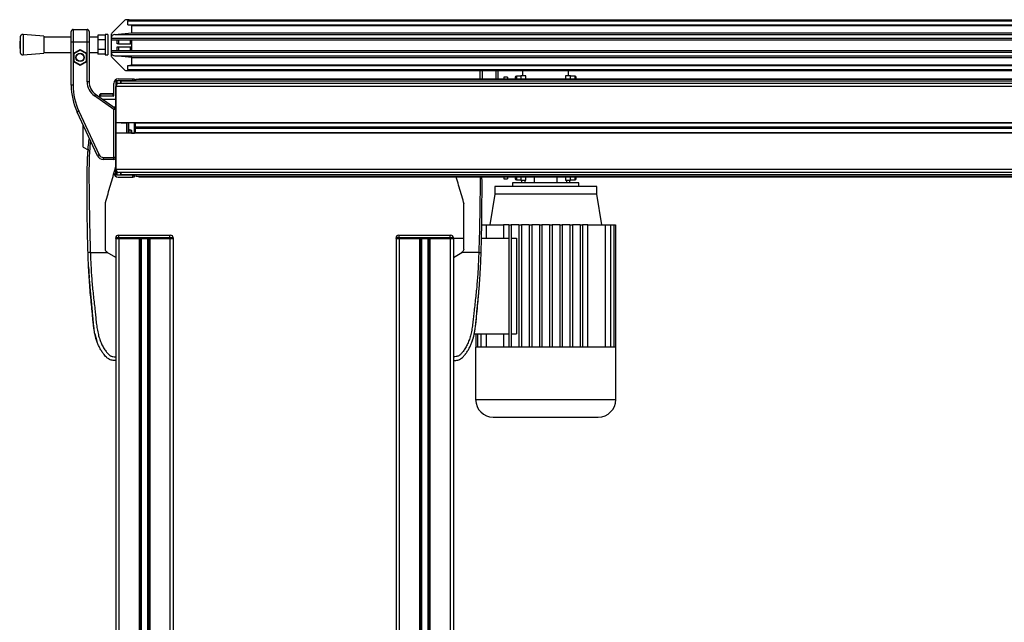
# Model space of a CAD drawing. Header units: millimetres. Extents: x 0 to 420, y 0 to 297.
# Tile 62 of 80: x 289 to 328, y 218 to 242. Entities that reach past the tile are written whole.
import ezdxf

# ---------------------------------------------------------------- set-up
doc = ezdxf.new("R2010")
doc.units = ezdxf.units.MM

msp = doc.modelspace()

# ---------------------------------------------------------------- linework, layer by layer
at = {"color": 7, "linetype": 'Continuous', "lineweight": 25}
for p, q in [((293.12601, 241.77365), (292.6053, 241.25294)), ((293.29066, 241.78829), (293.16137, 241.78829)), ((293.24066, 241.73829), (293.29066, 241.78829)), ((293.24066, 241.73829), (362.04066, 241.73829)), ((293.24066, 241.58829), (293.24066, 241.73829)), ((293.39066, 241.56279), (293.24066, 241.58829)), ((293.24066, 241.58829), (362.04066, 241.58829)), ((293.29066, 241.78829), (361.99066, 241.78829)), ((293.39066, 241.56279), (361.89066, 241.56279)), ((293.39066, 241.26828), (293.39066, 241.56279)), ((289.94426, 241.14308), (289.12507, 241.20558)), ((289.12507, 241.20558), (289.12507, 240.40558)), ((291.01566, 240.90558), (291.01566, 241.33058)), ((291.09066, 241.40558), (291.09066, 240.90558)), ((291.09066, 241.40558), (291.64066, 241.40558)), ((291.64066, 240.90558), (291.64066, 241.40558)), ((291.71566, 241.33058), (291.71566, 240.90558)), ((292.35514, 241.18086), (292.05514, 241.18086)), ((292.05514, 241.18086), (292.05514, 240.99322)), ((292.45514, 241.20558), (292.35514, 241.20558)), ((292.35514, 241.20558), (292.35514, 240.40558)), ((292.45514, 241.20558), (292.45514, 240.40558)), ((292.59066, 241.21758), (292.59066, 241.06084)), ((292.72758, 241.21027), (293.39066, 241.26828)), ((292.72758, 241.21027), (362.55373, 241.21027)), ((293.39066, 241.26828), (361.89066, 241.26828)), ((289.01775, 241.11348), (288.99426, 240.80558)), ((288.99426, 240.80558), (289.01775, 240.49768)), ((289.01775, 241.11348), (289.01775, 240.49768)), ((289.94426, 241.14308), (289.94426, 240.46808)), ((291.01566, 241.10558), (289.94426, 241.10558)), ((291.01566, 239.21877), (291.01566, 240.90558)), ((291.09066, 240.90558), (291.01566, 240.90558)), ((291.09066, 240.90558), (291.09066, 240.46435)), ((291.64066, 240.90558), (291.09066, 240.90558)), ((291.64066, 240.46435), (291.64066, 240.90558)), ((291.71566, 240.90558), (291.64066, 240.90558)), ((292.05514, 241.10558), (291.71566, 241.10558)), ((291.71566, 240.90558), (291.71566, 239.35314)), ((292.35514, 240.99322), (292.05514, 240.99322)), ((292.05514, 240.99322), (292.05514, 240.61794)), ((292.59066, 241.06084), (362.69066, 241.06084)), ((292.59066, 241.06084), (292.59066, 240.99329)), ((292.59066, 240.99329), (362.69066, 240.99329)), ((292.59066, 240.99329), (292.59066, 240.58329)), ((292.82066, 240.84329), (292.82066, 240.99329)), ((292.87066, 240.84329), (292.82066, 240.84329)), ((292.87066, 240.99329), (292.87066, 240.84329)), ((292.87066, 240.84329), (293.34066, 240.84329)), ((293.34066, 240.84329), (293.34066, 240.99329)), ((293.39066, 240.84329), (293.34066, 240.84329)), ((293.39066, 240.58329), (293.39066, 240.99329)), ((289.12507, 240.40558), (289.94426, 240.46808)), ((289.94426, 240.50558), (291.01566, 240.50558)), ((291.09066, 240.46435), (291.36566, 240.62312)), ((291.09066, 240.46435), (291.11566, 240.44992)), ((291.09066, 240.46435), (291.09066, 240.14681)), ((291.36566, 240.59426), (291.11566, 240.44992)), ((291.11566, 240.44992), (291.11566, 240.16124)), ((291.36566, 240.62312), (291.36566, 240.59426)), ((291.36566, 240.62312), (291.64066, 240.46435)), ((291.61566, 240.44992), (291.36566, 240.59426)), ((291.64066, 240.46435), (291.61566, 240.44992)), ((291.61566, 240.16124), (291.61566, 240.44992)), ((291.64066, 240.14681), (291.64066, 240.46435)), ((291.71566, 240.50558), (292.05514, 240.50558)), ((292.35514, 240.61794), (292.05514, 240.61794)), ((292.05514, 240.61794), (292.05514, 240.4303)), ((292.35514, 240.4303), (292.05514, 240.4303)), ((292.35514, 240.40558), (292.45514, 240.40558)), ((292.59066, 240.58329), (292.59066, 240.51574)), ((292.59066, 240.58329), (362.69066, 240.58329)), ((292.59066, 240.51574), (362.69066, 240.51574)), ((292.59066, 240.51574), (292.59066, 240.359)), ((292.82066, 240.58329), (292.82066, 240.71829)), ((292.82066, 240.71829), (292.87066, 240.71829)), ((292.87066, 240.71829), (293.34066, 240.71829)), ((292.87066, 240.71829), (292.87066, 240.58329)), ((293.34066, 240.71829), (293.39066, 240.71829)), ((293.34066, 240.58329), (293.34066, 240.71829)), ((291.11566, 240.16124), (291.09066, 240.14681)), ((291.36566, 239.98804), (291.09066, 240.14681)), ((291.09066, 240.14681), (291.09066, 239.21877)), ((291.11566, 240.16124), (291.36566, 240.01691)), ((291.36566, 240.01691), (291.61566, 240.16124)), ((291.64066, 240.14681), (291.36566, 239.98804)), ((291.36566, 240.01691), (291.36566, 239.98804)), ((291.61566, 240.16124), (291.64066, 240.14681)), ((291.64066, 239.35314), (291.64066, 240.14681)), ((292.6053, 240.32365), (293.12601, 239.80294)), ((292.72758, 240.36631), (362.55373, 240.36631)), ((293.39066, 240.3083), (292.72758, 240.36631)), ((293.24066, 239.98829), (293.39066, 240.01379)), ((293.39066, 240.3083), (361.89066, 240.3083)), ((293.39066, 240.01379), (293.39066, 240.3083)), ((293.39066, 240.01379), (361.89066, 240.01379)), ((293.16137, 239.78829), (293.29066, 239.78829)), ((293.24066, 239.98829), (362.04066, 239.98829)), ((293.24066, 239.83829), (293.24066, 239.98829)), ((293.29066, 239.78829), (293.24066, 239.83829)), ((293.24066, 239.83829), (362.04066, 239.83829)), ((293.29066, 239.78829), (361.99066, 239.78829)), ((307.06566, 239.47329), (307.06566, 239.78829)), ((307.14066, 239.78829), (307.14066, 239.47329)), ((307.69066, 239.47329), (307.69066, 239.78829)), ((307.76566, 239.78829), (307.76566, 239.47329)), ((308.7409, 239.58829), (308.7409, 239.78829)), ((310.5409, 239.58829), (310.5409, 239.78829)), ((291.71566, 239.35314), (291.64066, 239.35314)), ((292.69066, 238.81432), (292.69066, 239.28981)), ((293.44066, 239.39418), (292.76566, 239.38829)), ((292.76566, 239.38829), (292.76566, 239.16318)), ((292.80283, 239.38862), (292.80283, 239.25213)), ((292.86413, 239.46481), (293.44066, 239.46984)), ((362.39066, 239.28818), (292.89066, 239.28818)), ((292.96316, 239.38068), (292.96316, 239.28818)), ((292.96316, 239.28818), (292.96316, 239.38068)), ((362.31816, 239.38068), (292.96316, 239.38068)), ((293.44066, 239.46984), (293.49066, 239.47027)), ((293.44066, 239.39418), (293.44066, 239.46984)), ((293.49066, 239.39462), (293.44066, 239.39418)), ((293.49066, 239.47027), (293.49066, 239.39462)), ((293.49066, 239.39462), (293.49066, 239.38068)), ((293.54716, 239.38068), (293.54716, 239.44829)), ((293.54716, 239.44829), (361.73416, 239.44829)), ((293.67566, 239.44829), (293.67566, 239.47329)), ((293.67566, 239.47329), (361.60566, 239.47329)), ((308.1409, 239.53829), (307.9909, 239.53829)), ((307.9909, 239.53829), (307.9909, 239.47329)), ((308.1409, 239.53829), (308.1409, 239.47329)), ((308.6659, 239.57579), (308.4909, 239.57579)), ((308.4909, 239.57579), (308.4909, 239.47329)), ((308.8659, 239.58829), (308.6659, 239.58829)), ((308.6659, 239.58829), (308.6659, 239.47329)), ((308.8659, 239.47329), (308.8659, 239.58829)), ((310.6159, 239.58829), (310.4159, 239.58829)), ((310.4159, 239.58829), (310.4159, 239.47329)), ((310.6159, 239.47329), (310.6159, 239.58829)), ((310.7909, 239.57579), (310.6159, 239.57579)), ((310.7909, 239.47329), (310.7909, 239.57579)), ((291.09066, 239.21877), (291.01566, 239.21877)), ((291.97151, 238.86165), (291.92849, 238.80021)), ((291.97151, 238.86165), (292.73367, 238.32797)), ((292.14066, 238.84737), (292.14066, 238.84851)), ((292.14066, 238.75996), (292.14066, 238.84737)), ((292.16544, 238.87351), (292.66587, 238.87788)), ((292.66587, 238.87636), (292.16544, 238.87199)), ((292.16544, 238.87199), (292.16544, 238.78531)), ((292.66587, 238.78898), (292.66587, 238.87636)), ((292.76566, 239.21297), (292.776, 239.21297)), ((362.51566, 239.16318), (292.76566, 239.16318)), ((292.76566, 237.74568), (292.76566, 239.16318)), ((292.76566, 239.16318), (292.76566, 237.74568)), ((292.69066, 238.26654), (291.92849, 238.80021)), ((292.14066, 238.74321), (292.14066, 238.75996)), ((292.66587, 238.78898), (292.16544, 238.78531)), ((292.24066, 238.67329), (292.74087, 238.67766)), ((292.24066, 238.67319), (292.24066, 238.67329)), ((292.25479, 238.66329), (292.76566, 238.66329)), ((291.31786, 238.19393), (291.24989, 238.16223)), ((292.04835, 236.44993), (291.24989, 238.16223)), ((291.31786, 238.19393), (292.11632, 236.48162)), ((292.67121, 238.37172), (292.76566, 238.37985)), ((292.73367, 238.32797), (292.69066, 238.26654)), ((292.69066, 236.38058), (292.69066, 238.26654)), ((292.76566, 238.26654), (292.69066, 238.26654)), ((292.76566, 238.36448), (292.69118, 238.35773)), ((292.76566, 237.33068), (292.76566, 237.74568)), ((362.51566, 237.74568), (292.76566, 237.74568)), ((292.78066, 237.33068), (292.78066, 237.74568)), ((292.98066, 237.74568), (292.98066, 237.74068)), ((292.98066, 237.74068), (293.18066, 237.74068)), ((293.18066, 237.74068), (293.18066, 237.33068)), ((293.26566, 237.33068), (293.26566, 237.74568)), ((293.28066, 237.5021), (293.28066, 237.74568)), ((293.50316, 237.73829), (293.28066, 237.73829)), ((293.51566, 237.72579), (293.50316, 237.73829)), ((293.50316, 237.33829), (293.50316, 237.73829)), ((293.51566, 237.72579), (293.51566, 237.35079)), ((293.53066, 237.72318), (293.52907, 237.74568)), ((293.52907, 237.74568), (293.53066, 237.72318)), ((361.75066, 237.72318), (293.53066, 237.72318)), ((293.53066, 237.56535), (293.53066, 237.72318)), ((293.53066, 237.72318), (293.53066, 237.56535)), ((291.48066, 237.64441), (291.48066, 237.66734)), ((291.48066, 237.64441), (291.49066, 237.64425)), ((291.48066, 237.64318), (291.48066, 237.64441)), ((291.48066, 237.64318), (291.49066, 237.643)), ((291.48066, 237.61706), (291.49066, 237.61712)), ((291.48066, 237.59674), (291.49066, 237.59658)), ((291.48066, 237.56704), (291.49066, 237.56687)), ((291.48066, 237.51865), (291.48066, 237.53547)), ((291.48066, 237.51865), (291.49066, 237.51864)), ((291.48066, 237.50292), (291.48066, 237.51865)), ((291.48066, 237.50292), (291.49066, 237.50275)), ((291.48066, 237.42523), (291.48066, 237.50292)), ((291.48066, 237.42523), (291.49066, 237.42539)), ((291.48066, 237.40977), (291.48066, 237.42523)), ((291.48066, 237.40977), (291.49066, 237.40977)), ((291.48066, 237.34022), (291.48066, 237.40977)), ((291.48066, 237.32352), (291.48066, 237.34022)), ((291.48066, 237.34022), (291.49066, 237.34022)), ((291.48066, 237.32352), (291.49066, 237.32335)), ((291.48066, 237.32193), (291.48066, 237.32352)), ((291.48066, 237.32193), (291.49066, 237.32182)), ((291.48066, 237.31593), (291.48066, 237.32193)), ((291.48066, 237.31593), (291.49066, 237.31575)), ((291.49066, 236.78829), (291.49066, 237.643)), ((362.51566, 237.33068), (292.76566, 237.33068)), ((292.76566, 235.91318), (292.76566, 237.33068)), ((292.76566, 237.33068), (292.76566, 235.91318)), ((293.27908, 237.50465), (293.26566, 237.52376)), ((293.27908, 237.33068), (293.27908, 237.50465)), ((293.28363, 237.49028), (293.28363, 237.33068)), ((293.37613, 237.45568), (293.28363, 237.45568)), ((293.38863, 237.44318), (293.37613, 237.45568)), ((293.37613, 237.33068), (293.37613, 237.45568)), ((293.38863, 237.44318), (293.38863, 237.33068)), ((293.38863, 237.33829), (293.50316, 237.33829)), ((293.50316, 237.33829), (293.51566, 237.35079)), ((293.52907, 237.33068), (293.53066, 237.35318)), ((293.53066, 237.35318), (293.52907, 237.33068)), ((361.75066, 237.56535), (293.53066, 237.56535)), ((361.75066, 237.51123), (293.53066, 237.51123)), ((293.53066, 237.35318), (293.53066, 237.51123)), ((293.53066, 237.51123), (293.53066, 237.35318)), ((361.75066, 237.35318), (293.53066, 237.35318)), ((361.74919, 237.56182), (293.53212, 237.56182)), ((293.55211, 237.54183), (293.53212, 237.56182)), ((293.53212, 237.56182), (293.55211, 237.54183)), ((293.53212, 237.51477), (293.55211, 237.53476)), ((293.55211, 237.53476), (293.53212, 237.51477)), ((361.74919, 237.51477), (293.53212, 237.51477)), ((361.7292, 237.54183), (293.55211, 237.54183)), ((361.7292, 237.53476), (293.55211, 237.53476)), ((291.49066, 236.78829), (291.6791, 236.68257)), ((291.68055, 236.69982), (291.67102, 236.58964)), ((291.68812, 236.69995), (291.68047, 236.69982)), ((292.11632, 236.48162), (292.04835, 236.44993)), ((292.27492, 236.38058), (292.69066, 236.38058)), ((292.27492, 236.38058), (292.27492, 236.30558)), ((292.69066, 236.30558), (292.27492, 236.30558)), ((292.69066, 236.30558), (292.69066, 236.38058)), ((292.76566, 236.38058), (292.69066, 236.38058)), ((292.75576, 235.97157), (292.76566, 236.0412)), ((362.51566, 235.91318), (292.76566, 235.91318)), ((292.76566, 235.68829), (292.76566, 235.91318)), ((292.76566, 235.86362), (292.7759, 235.86362)), ((292.80283, 235.82424), (292.80283, 235.68797)), ((362.39066, 235.78818), (292.89066, 235.78818)), ((292.96316, 235.78818), (292.96316, 235.6959)), ((292.96316, 235.6959), (292.96316, 235.78818)), ((293.44109, 235.6824), (292.76566, 235.68829)), ((292.86413, 235.61178), (293.44109, 235.60674)), ((362.31816, 235.6959), (292.96316, 235.6959)), ((293.44109, 235.60674), (293.44109, 235.6824)), ((293.44109, 235.6824), (293.49066, 235.68197)), ((293.49066, 235.60631), (293.44109, 235.60674)), ((293.49066, 235.6959), (293.49066, 235.68197)), ((293.49066, 235.68197), (293.49066, 235.60631)), ((293.54716, 235.6959), (293.54716, 235.62829)), ((361.73416, 235.62829), (293.54716, 235.62829)), ((293.67566, 235.62829), (293.67566, 235.60329)), ((361.60566, 235.60329), (293.67566, 235.60329)), ((307.9909, 235.60329), (307.9909, 235.53829)), ((307.9909, 235.53829), (308.1409, 235.53829)), ((308.1409, 235.60329), (308.1409, 235.53829)), ((308.3409, 235.38829), (308.3409, 235.23829)), ((310.9409, 235.38829), (308.3409, 235.38829)), ((308.4909, 235.60329), (308.4909, 235.50079)), ((308.4909, 235.50079), (308.6659, 235.50079)), ((308.6659, 235.60329), (308.6659, 235.48829)), ((308.6659, 235.48829), (308.8659, 235.48829)), ((308.6909, 235.48829), (308.6909, 235.38829)), ((308.8285, 235.38829), (308.8285, 235.48829)), ((308.8659, 235.48829), (308.8659, 235.60329)), ((309.19369, 235.60329), (309.19369, 235.38829)), ((310.08811, 235.38829), (310.08811, 235.60329)), ((310.4159, 235.60329), (310.4159, 235.48829)), ((310.4159, 235.48829), (310.6159, 235.48829)), ((310.4533, 235.48829), (310.4533, 235.38829)), ((310.5909, 235.38829), (310.5909, 235.48829)), ((310.6159, 235.48829), (310.6159, 235.60329)), ((310.6159, 235.50079), (310.7909, 235.50079)), ((310.7909, 235.50079), (310.7909, 235.60329)), ((310.9409, 235.23829), (310.9409, 235.38829)), ((307.6409, 235.23829), (307.6409, 234.93829)), ((311.6409, 235.23829), (307.6409, 235.23829)), ((311.6409, 234.93829), (311.6409, 235.23829)), ((292.35641, 234.57316), (292.36235, 234.61494)), ((306.41897, 234.61494), (306.4249, 234.57316)), ((307.6409, 234.93829), (307.4409, 233.73829)), ((311.6409, 234.93829), (307.6409, 234.93829)), ((311.8409, 233.73829), (311.6409, 234.93829)), ((307.13045, 233.73829), (307.30424, 233.73829)), ((307.30424, 233.73829), (307.30424, 233.21329)), ((307.30424, 233.73829), (307.98636, 233.73829)), ((308.1909, 233.73829), (307.98636, 233.73829)), ((307.98636, 233.73829), (307.98636, 233.21329)), ((308.1909, 233.73829), (308.2909, 233.73829)), ((308.1909, 233.73829), (308.1909, 228.93829)), ((308.2909, 233.73829), (308.2909, 228.93829)), ((308.5909, 233.73829), (308.2909, 233.73829)), ((308.5909, 233.73829), (308.6909, 233.73829)), ((308.5909, 233.73829), (308.5909, 228.93829)), ((308.6909, 233.73829), (308.6909, 228.93829)), ((308.9909, 233.73829), (308.6909, 233.73829)), ((308.9909, 233.73829), (309.0909, 233.73829)), ((308.9909, 233.73829), (308.9909, 228.93829)), ((309.0909, 233.73829), (309.0909, 228.93829)), ((309.3909, 233.73829), (309.0909, 233.73829)), ((309.3909, 233.73829), (309.4909, 233.73829)), ((309.3909, 233.73829), (309.3909, 228.93829)), ((309.4909, 233.73829), (309.4909, 228.93829)), ((309.7909, 233.73829), (309.4909, 233.73829)), ((309.7909, 233.73829), (309.8909, 233.73829)), ((309.7909, 233.73829), (309.7909, 228.93829)), ((309.8909, 233.73829), (309.8909, 228.93829)), ((310.1909, 233.73829), (309.8909, 233.73829)), ((310.1909, 233.73829), (310.2909, 233.73829)), ((310.1909, 233.73829), (310.1909, 228.93829)), ((310.2909, 233.73829), (310.2909, 228.93829)), ((310.5909, 233.73829), (310.2909, 233.73829)), ((310.5909, 233.73829), (310.6909, 233.73829)), ((310.5909, 233.73829), (310.5909, 228.93829)), ((310.6909, 233.73829), (310.6909, 228.93829)), ((310.9909, 233.73829), (310.6909, 233.73829)), ((310.9909, 233.73829), (310.9909, 228.93829)), ((310.9909, 233.73829), (311.0909, 233.73829)), ((311.0909, 233.73829), (311.0909, 228.93829)), ((311.29544, 233.73829), (311.0909, 233.73829)), ((311.29544, 228.93829), (311.29544, 233.73829)), ((311.29544, 233.73829), (311.97756, 233.73829)), ((311.97756, 233.73829), (311.97756, 228.93829)), ((311.97756, 233.73829), (312.18255, 233.73829)), ((312.18255, 233.73829), (312.18255, 228.93829)), ((312.18255, 233.73829), (312.31298, 233.73829)), ((312.31298, 233.73829), (312.31298, 228.93829)), ((312.31298, 233.73829), (312.37951, 233.73829)), ((312.37951, 233.73829), (312.37951, 228.93829)), ((292.76566, 233.2057), (292.76566, 233.2307)), ((292.89066, 233.2307), (292.76566, 233.2307)), ((292.76566, 233.2057), (292.76566, 201.8307)), ((292.76566, 233.2057), (292.89066, 233.2057)), ((292.89066, 233.2057), (292.76566, 233.2057)), ((292.86566, 233.3307), (292.89066, 233.3307)), ((292.89066, 233.2307), (292.89066, 233.3307)), ((292.89066, 233.3307), (294.89066, 233.3307)), ((294.89066, 233.2307), (292.89066, 233.2307)), ((292.89066, 233.2307), (292.89066, 233.2057)), ((292.89066, 233.2057), (292.89066, 201.8307)), ((292.89066, 233.2057), (293.68316, 233.2057)), ((292.89066, 233.2057), (294.89066, 233.2057)), ((293.68316, 233.2057), (293.68316, 201.8307)), ((293.73736, 233.2057), (293.73736, 201.8307)), ((293.76606, 233.2057), (293.76606, 201.8307)), ((294.01525, 233.2057), (294.01525, 201.8307)), ((294.04396, 233.2057), (294.04396, 201.8307)), ((294.09816, 233.2057), (294.09816, 201.8307)), ((294.09816, 233.2057), (294.89066, 233.2057)), ((294.89066, 233.2307), (294.89066, 233.3307)), ((294.89066, 233.3307), (294.91566, 233.3307)), ((294.89066, 233.2057), (294.89066, 233.2307)), ((295.01566, 233.2307), (294.89066, 233.2307)), ((294.89066, 233.2057), (294.89066, 201.8307)), ((294.89066, 233.2057), (295.01566, 233.2057)), ((295.01566, 233.2057), (294.89066, 233.2057)), ((295.01566, 233.2307), (295.01566, 233.2057)), ((295.01566, 233.2057), (295.01566, 201.8307)), ((303.76566, 233.2057), (303.76566, 233.2307)), ((303.89066, 233.2307), (303.76566, 233.2307)), ((303.76566, 233.2057), (303.76566, 201.8307)), ((303.76566, 233.2057), (303.89066, 233.2057)), ((303.89066, 233.2057), (303.76566, 233.2057)), ((303.86566, 233.3307), (303.89066, 233.3307)), ((303.89066, 233.2307), (303.89066, 233.3307)), ((303.89066, 233.3307), (305.89066, 233.3307)), ((303.89066, 233.2307), (303.89066, 233.2057)), ((305.89066, 233.2307), (303.89066, 233.2307)), ((303.89066, 233.2057), (303.89066, 201.8307)), ((303.89066, 233.2057), (304.68316, 233.2057)), ((303.89066, 233.2057), (305.89066, 233.2057)), ((304.68316, 233.2057), (304.68316, 201.8307)), ((304.73736, 233.2057), (304.73736, 201.8307)), ((304.76606, 233.2057), (304.76606, 201.8307)), ((305.01525, 233.2057), (305.01525, 201.8307)), ((305.04396, 233.2057), (305.04396, 201.8307)), ((305.09816, 233.2057), (305.09816, 201.8307)), ((305.09816, 233.2057), (305.89066, 233.2057)), ((305.89066, 233.2307), (305.89066, 233.3307)), ((305.89066, 233.3307), (305.91566, 233.3307)), ((305.89066, 233.2057), (305.89066, 233.2307)), ((306.01566, 233.2307), (305.89066, 233.2307)), ((305.89066, 233.2057), (305.89066, 201.8307)), ((305.89066, 233.2057), (306.01566, 233.2057)), ((306.01566, 233.2057), (305.89066, 233.2057)), ((306.01566, 233.2307), (306.01566, 233.2057)), ((306.01566, 233.21329), (306.4249, 233.21329)), ((306.01566, 233.2057), (306.01566, 201.8307)), ((307.12085, 233.21329), (308.1909, 233.21329)), ((308.2909, 233.21329), (308.49009, 233.21329)), ((308.49009, 233.21329), (308.49009, 229.46329)), ((291.76679, 232.65568), (292.43312, 232.65568)), ((292.43312, 232.65568), (292.4291, 232.6581)), ((292.76566, 232.45568), (292.43312, 232.65568)), ((306.01566, 232.45568), (306.34819, 232.65568)), ((306.34819, 232.65568), (306.35221, 232.6581)), ((307.01453, 232.65568), (306.34819, 232.65568)), ((306.01566, 232.45568), (306.01566, 228.55568)), ((291.69875, 232.08385), (291.69876, 232.08385)), ((291.71749, 231.73421), (291.723, 231.65919)), ((307.06232, 231.71508), (307.06382, 231.73422)), ((291.94721, 229.45502), (292.02615, 229.16667)), ((306.75502, 229.16326), (306.81483, 229.36376)), ((306.83736, 229.46329), (308.1909, 229.46329)), ((306.90229, 229.46329), (306.90229, 228.93829)), ((306.96882, 229.46329), (306.96882, 228.93829)), ((307.09925, 229.46329), (307.09925, 228.93829)), ((307.30424, 229.46329), (307.30424, 228.93829)), ((307.98636, 229.46329), (307.98636, 228.93829)), ((308.2909, 229.46329), (308.49009, 229.46329)), ((306.8909, 228.93829), (306.8909, 226.87579)), ((306.90229, 228.93829), (306.8909, 228.93829)), ((306.96882, 228.93829), (306.90229, 228.93829)), ((307.09925, 228.93829), (306.96882, 228.93829)), ((307.30424, 228.93829), (307.09925, 228.93829)), ((308.1909, 228.93829), (307.30424, 228.93829)), ((308.5909, 228.93829), (308.1909, 228.93829)), ((308.9909, 228.93829), (308.5909, 228.93829)), ((309.3909, 228.93829), (308.9909, 228.93829)), ((309.8909, 228.93829), (309.3909, 228.93829)), ((310.2909, 228.93829), (309.8909, 228.93829)), ((310.6909, 228.93829), (310.2909, 228.93829)), ((311.0909, 228.93829), (310.6909, 228.93829)), ((311.97756, 228.93829), (311.0909, 228.93829)), ((312.18255, 228.93829), (311.97756, 228.93829)), ((312.31298, 228.93829), (312.18255, 228.93829)), ((312.37951, 228.93829), (312.31298, 228.93829)), ((312.3909, 228.93829), (312.37951, 228.93829)), ((312.3909, 226.87579), (312.3909, 228.93829)), ((306.8909, 226.87579), (309.6409, 226.87579)), ((309.6409, 226.87579), (312.3909, 226.87579))]:
    msp.add_line(p, q, dxfattribs=at)
at = {"color": 7, "linetype": 'Continuous', "lineweight": 25, "flags": 128}
for points in [[(291.70397, 231.97384), (291.70397, 231.97384), (291.70397, 231.97385)], [(307.07734, 231.97386), (307.07734, 231.97385), (307.07735, 231.97384)], [(307.07735, 231.97384), (307.07734, 231.97384), (307.07734, 231.97385)]]:
    msp.add_lwpolyline(points, dxfattribs=at)
at = {"color": 7, "linetype": 'Continuous', "lineweight": 25}
for radius in [0.1625, 0.15]:
    msp.add_circle((291.36566, 240.30558), radius, dxfattribs=at)
for centre, radius, start, end in [((293.16137, 241.73829), 0.05, 90, 135), ((289.11746, 241.10587), 0.1, 85.637086, 175.637086), ((291.09066, 241.33058), 0.075, 90, 180), ((291.64066, 241.33058), 0.075, 0, 90), ((292.64066, 241.21758), 0.05, 135, 180), ((292.74066, 241.06084), 0.15, 95, 180), ((289.11746, 240.50529), 0.1, 184.362914, 274.362914), ((292.74066, 240.51574), 0.15, 180, 265), ((292.64066, 240.359), 0.05, 180, 225), ((293.16137, 239.83829), 0.05, 225, 270), ((292.31566, 239.35314), 0.675, 180, 235), ((292.31566, 239.35314), 0.6, 180, 235), ((292.86566, 239.28981), 0.175, 90.5, 180), ((292.89066, 239.16318), 0.125, 90, 180), ((292.89066, 239.16318), 0.125, 90, 180), ((308.4909, 239.52579), 0.05, 90, 180), ((310.7909, 239.52579), 0.05, 0, 90), ((293.51566, 239.21877), 2.5, 180, 205), ((293.51566, 239.21877), 2.425, 180, 205), ((292.16566, 238.84851), 0.025, 90.5, 180), ((292.16546, 238.84718), 0.02481, 90.059677, 179.5632), ((292.66566, 238.90288), 0.025, 270.5, 0), ((292.66585, 238.90117), 0.02481, 270.059677, 359.5632), ((292.74066, 238.70266), 0.025, 270.5, 0), ((292.69066, 238.26654), 0.075, 0, 55), ((293.25863, 237.49028), 0.025, 0, 35.095817), ((293.53565, 237.56535), 0.005, 180, 225), ((293.53565, 237.56535), 0.005, 180, 225), ((293.53565, 237.51123), 0.005, 135, 180), ((293.53565, 237.51123), 0.005, 135, 180), ((293.54858, 237.53829), 0.005, 315, 45), ((293.54858, 237.53829), 0.005, 315, 45), ((292.27492, 236.55558), 0.25, 205, 270), ((292.27492, 236.55558), 0.175, 205, 270), ((292.69066, 236.38058), 0.075, 270, 0), ((292.86566, 235.78677), 0.175, 180, 269.5), ((292.89066, 235.91318), 0.125, 180, 270), ((292.89066, 235.91318), 0.125, 180, 270), ((308.4909, 235.55079), 0.05, 180, 270), ((310.7909, 235.55079), 0.05, 270, 0), ((292.86566, 233.2307), 0.1, 90, 180), ((294.91566, 233.2307), 0.1, 360, 90), ((303.86566, 233.2307), 0.1, 90, 180), ((305.91566, 233.2307), 0.1, 0, 90), ((307.5784, 226.87579), 0.6875, 180, 270), ((311.7034, 226.87579), 0.6875, 270, 0)]:
    msp.add_arc(centre, radius, start, end, dxfattribs=at)
for centre, major_axis, ratio, start_param, end_param in [((292.16566, 238.77351), (-0.00022, 0.1), 0.00019086, 0.00000125, 0.17452751), ((292.66566, 238.77787), (0.00022, 0.10001), 0.00019085, 6.10866113, 6.28318739), ((292.16566, 238.75993), (-0.00125, 0.02536), 0.98473294, 6.24182036, 7.80389004), ((292.66566, 238.81436), (-0.00125, 0.02536), 0.98473294, 3.1002277, 4.66229738)]:
    msp.add_ellipse(centre, major_axis=major_axis, ratio=ratio, start_param=start_param, end_param=end_param, dxfattribs=at)
for points, knots in [([(308.4409, 239.52579), (308.4409, 239.52344), (308.4409, 239.51944), (308.4409, 239.48676), (308.4409, 239.47329)], [0, 0, 0, 0, 0.58801917, 1, 1, 1, 1]), ([(310.8409, 239.47329), (310.8409, 239.47683), (310.8409, 239.49817), (310.8409, 239.51867), (310.8409, 239.52342), (310.8409, 239.52579)], [0, 0, 0, 0, 0.09007591, 0.54382478, 1, 1, 1, 1]), ([(291.48066, 237.51865), (291.48066, 237.52666), (291.48066, 237.5655), (291.48066, 237.60374), (291.48066, 237.6341)], [0, 0, 0, 0, 0.20628339, 1, 1, 1, 1]), ([(291.67556, 232.65237), (291.66961, 232.85573), (291.6577, 233.26238), (291.64807, 233.86948), (291.64301, 234.40337), (291.64095, 234.86584), (291.64058, 235.15747), (291.64071, 235.34824), (291.64089, 235.43576), (291.64121, 235.52013), (291.64169, 235.60267), (291.6424, 235.68815), (291.64344, 235.78006), (291.64509, 235.89057), (291.64748, 236.00786), (291.65079, 236.13029), (291.65481, 236.24876), (291.66034, 236.37965), (291.66764, 236.51781), (291.68003, 236.70266), (291.69696, 236.90732), (291.71881, 237.06746), (291.72823, 237.13643)], [0, 0, 0, 0, 0.13344934, 0.26685756, 0.40004378, 0.48819104, 0.57694932, 0.59693352, 0.61753009, 0.63636921, 0.65429898, 0.67371136, 0.69460408, 0.71696574, 0.74912934, 0.7746675, 0.80048997, 0.8299676, 0.86355918, 0.89390725, 0.95431032, 1, 1, 1, 1]), ([(291.77308, 237.04024), (291.76789, 236.99752), (291.75178, 236.86506), (291.7334, 236.60012), (291.71779, 236.24862), (291.71128, 235.77924), (291.71533, 235.2291), (291.72316, 234.59368), (291.73356, 233.95188), (291.74686, 233.30498), (291.76015, 232.87207), (291.76679, 232.65568)], [0, 0, 0, 0, 0.02893653, 0.08971809, 0.18058129, 0.27159383, 0.41740833, 0.56326835, 0.70899462, 0.85454145, 1, 1, 1, 1]), ([(291.68066, 236.69977), (291.67947, 236.68674), (291.67613, 236.65005), (291.67299, 236.61333), (291.67096, 236.58965)], [0, 0, 0, 0, 0.35496361, 1, 1, 1, 1]), ([(292.36235, 234.61494), (292.42834, 234.84252), (292.56044, 235.29805), (292.69062, 235.74694), (292.75576, 235.97157)], [0, 0, 0, 0, 0.49959655, 1, 1, 1, 1]), ([(306.41897, 234.61494), (306.35291, 234.84273), (306.25676, 235.17429), (306.162, 235.50103), (306.13235, 235.60329)], [0, 0, 0, 0, 0.687011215, 1, 1, 1, 1]), ([(307.0669, 235.60329), (307.0666, 235.4784), (307.06582, 235.14392), (307.05786, 234.59355), (307.04783, 233.95191), (307.03444, 233.30497), (307.02116, 232.87207), (307.01453, 232.65568)], [0, 0, 0, 0, 0.1298227, 0.34768383, 0.56534518, 0.78273852, 1, 1, 1, 1]), ([(307.10576, 232.65237), (307.11021, 232.79906), (307.1193, 233.09887), (307.12833, 233.55458), (307.13477, 234.01439), (307.13818, 234.41378), (307.13989, 234.75387), (307.14064, 235.02537), (307.1406, 235.29504), (307.14078, 235.48273), (307.13955, 235.58865), (307.13938, 235.60329)], [0, 0, 0, 0, 0.146990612, 0.300415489, 0.457644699, 0.610795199, 0.706125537, 0.805459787, 0.889776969, 0.984759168, 1, 1, 1, 1]), ([(308.4409, 235.60329), (308.4409, 235.58983), (308.4409, 235.55715), (308.4409, 235.55315), (308.4409, 235.55079)], [0, 0, 0, 0, 0.41204267, 1, 1, 1, 1]), ([(310.8409, 235.55079), (310.8409, 235.55317), (310.8409, 235.55791), (310.8409, 235.57841), (310.8409, 235.59976), (310.8409, 235.60329)], [0, 0, 0, 0, 0.45617522, 0.90992409, 1, 1, 1, 1]), ([(292.35641, 232.78664), (292.35641, 232.93591), (292.35641, 233.23446), (292.35641, 233.68208), (292.35641, 234.12891), (292.35641, 234.42508), (292.35641, 234.57316)], [0, 0, 0, 0, 0.248938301, 0.497879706, 0.74893157, 1, 1, 1, 1]), ([(306.4249, 232.78664), (306.4249, 232.93591), (306.4249, 233.23446), (306.4249, 233.68208), (306.4249, 234.12891), (306.4249, 234.42508), (306.4249, 234.57316)], [0, 0, 0, 0, 0.2489383, 0.49787971, 0.74893157, 1, 1, 1, 1]), ([(291.76679, 232.65568), (291.75501, 232.65528), (291.73061, 232.65446), (291.70016, 232.65338), (291.67939, 232.6526), (291.6768, 232.65244), (291.67556, 232.65237)], [0, 0, 0, 0, 0.2412013, 0.5, 0.7587987, 1, 1, 1, 1]), ([(292.76566, 228.40568), (292.71762, 228.40772), (292.64456, 228.41083), (292.54997, 228.43853), (292.47298, 228.47598), (292.40021, 228.53554), (292.33401, 228.61037), (292.26377, 228.69761), (292.192, 228.80254), (292.12122, 228.92829), (292.0601, 229.06265), (291.99176, 229.25157), (291.95205, 229.41342), (291.92799, 229.54153), (291.9204, 229.58502), (291.91321, 229.62943), (291.9064, 229.67476), (291.89995, 229.721), (291.89278, 229.77643), (291.88333, 229.85648), (291.87496, 229.93778), (291.86782, 230.01343), (291.86278, 230.0694), (291.85744, 230.13068), (291.85177, 230.19723), (291.84563, 230.26903), (291.83122, 230.43355), (291.80309, 230.70507), (291.76536, 231.08053), (291.73354, 231.4742), (291.70922, 231.86164), (291.68977, 232.25532), (291.68043, 232.51636), (291.67556, 232.65237)], [0, 0, 0, 0, 0.03096006, 0.04709354, 0.06332994, 0.08597926, 0.10726534, 0.12783892, 0.15830543, 0.18925247, 0.22090934, 0.25349607, 0.31882561, 0.32814182, 0.33763883, 0.34731782, 0.35717968, 0.36722499, 0.37745397, 0.3932487, 0.41925357, 0.43020306, 0.44229541, 0.45552982, 0.46990329, 0.48541007, 0.50204113, 0.57649945, 0.66160129, 0.74559685, 0.83140418, 0.9121632, 1, 1, 1, 1]), ([(291.76679, 232.65568), (291.77458, 232.45673), (291.78968, 232.07135), (291.82929, 231.49444), (291.88506, 230.92424), (291.94226, 230.46403), (291.97667, 230.11782), (292.00041, 229.88575), (292.03275, 229.65643), (292.07639, 229.43894), (292.1321, 229.24207), (292.20149, 229.06694), (292.2848, 228.90815), (292.37683, 228.77471), (292.45508, 228.68073), (292.51314, 228.62512), (292.55525, 228.59506), (292.60058, 228.57554), (292.67049, 228.55756), (292.72673, 228.55645), (292.76566, 228.55568)], [0, 0, 0, 0, 0.1345803, 0.26068914, 0.39082578, 0.52181644, 0.5741497, 0.62601194, 0.67949707, 0.73064361, 0.77586761, 0.81764306, 0.85781887, 0.89689395, 0.92715545, 0.94043218, 0.95125664, 0.96201285, 0.97370949, 1, 1, 1, 1]), ([(292.4291, 232.6581), (292.41559, 232.6682), (292.38856, 232.68839), (292.36193, 232.73442), (292.35828, 232.76895), (292.35641, 232.78664)], [0, 0, 0, 0, 0.32777673, 0.65559959, 1, 1, 1, 1]), ([(307.01453, 232.65568), (307.00673, 232.45673), (306.99163, 232.07135), (306.95203, 231.49444), (306.89625, 230.92424), (306.83906, 230.46403), (306.80464, 230.11782), (306.7809, 229.88575), (306.74856, 229.65643), (306.70492, 229.43894), (306.64922, 229.24207), (306.57983, 229.06694), (306.49652, 228.90815), (306.40448, 228.77471), (306.32623, 228.68073), (306.26817, 228.62512), (306.22606, 228.59506), (306.18073, 228.57554), (306.11082, 228.55756), (306.05458, 228.55645), (306.01566, 228.55568)], [0, 0, 0, 0, 0.1345803, 0.26068914, 0.39082578, 0.52181644, 0.5741497, 0.62601194, 0.67949707, 0.73064361, 0.77586761, 0.81764306, 0.85781887, 0.89689395, 0.92715545, 0.94043218, 0.95125664, 0.96201285, 0.97370949, 1, 1, 1, 1]), ([(306.01566, 228.40568), (306.0619, 228.40759), (306.15894, 228.41161), (306.28177, 228.45689), (306.37604, 228.53017), (306.43678, 228.59824), (306.48052, 228.65148), (306.50054, 228.67754), (306.52058, 228.7041), (306.54883, 228.74342), (306.58771, 228.8029), (306.62422, 228.86453), (306.65834, 228.92829), (306.69007, 228.9942), (306.71943, 229.06223), (306.74644, 229.13239), (306.77387, 229.2126), (306.80244, 229.30919), (306.83179, 229.42881), (306.85939, 229.56992), (306.88393, 229.73286), (306.90498, 229.91767), (306.92354, 230.12396), (306.94241, 230.35245), (306.96645, 230.59353), (306.9922, 230.84173), (307.01612, 231.0911), (307.03739, 231.34428), (307.05561, 231.59814), (307.0707, 231.8456), (307.08276, 232.07732), (307.09177, 232.27736), (307.09823, 232.43923), (307.10258, 232.55829), (307.10485, 232.62545), (307.10576, 232.65237)], [0, 0, 0, 0, 0.02986047, 0.06266095, 0.08242073, 0.10650547, 0.12143626, 0.12695657, 0.12773589, 0.14293112, 0.15821723, 0.17362228, 0.18917505, 0.20490438, 0.2208385, 0.23700443, 0.25342734, 0.27554603, 0.30200675, 0.3328988, 0.36832022, 0.40833927, 0.45294647, 0.50201235, 0.55632687, 0.60932845, 0.66308947, 0.71802302, 0.77332566, 0.82736973, 0.87805173, 0.92309599, 0.95662599, 0.98261795, 1, 1, 1, 1]), ([(306.4249, 232.78664), (306.42322, 232.76991), (306.41986, 232.73644), (306.39422, 232.68987), (306.36652, 232.66892), (306.35221, 232.6581)], [0, 0, 0, 0, 0.32600015, 0.65198214, 1, 1, 1, 1]), ([(307.01453, 232.65568), (307.0263, 232.65528), (307.0507, 232.65446), (307.08115, 232.65338), (307.10193, 232.6526), (307.10451, 232.65244), (307.10576, 232.65237)], [0, 0, 0, 0, 0.2412013, 0.5, 0.7587987, 1, 1, 1, 1]), ([(291.69876, 232.08385), (291.70016, 232.05346), (291.70186, 232.01679), (291.70366, 231.98012), (291.70397, 231.97384)], [0, 0, 0, 0, 0.82861496, 1, 1, 1, 1]), ([(291.70397, 231.97384), (291.70412, 231.97118), (291.7044, 231.96586), (291.70659, 231.92439), (291.70993, 231.86338), (291.71378, 231.79605), (291.71644, 231.7517), (291.71749, 231.73421)], [0, 0, 0, 0, 0.21559171, 0.43122749, 0.64589381, 0.86039202, 1, 1, 1, 1]), ([(291.73111, 231.52215), (291.73347, 231.48944), (291.73778, 231.42953), (291.74466, 231.34066), (291.75097, 231.26247), (291.75671, 231.19413), (291.7613, 231.14126), (291.76428, 231.10757), (291.7654, 231.09506), (291.76587, 231.08993)], [0, 0, 0, 0, 0.26928042, 0.4931356, 0.67338446, 0.81354162, 0.92111452, 0.96761567, 1, 1, 1, 1]), ([(291.76318, 231.12307), (291.78096, 230.94341), (291.80061, 230.74479), (291.81914, 230.54606), (291.82091, 230.52709)], [0, 0, 0, 0, 0.904542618, 1, 1, 1, 1]), ([(307.01853, 231.12592), (307.02048, 231.14784), (307.02578, 231.20728), (307.03029, 231.26346), (307.03315, 231.29892)], [0, 0, 0, 0, 0.36882531, 1, 1, 1, 1]), ([(291.76749, 231.07204), (291.76894, 231.05606), (291.77231, 231.01903), (291.77992, 230.93731), (291.79086, 230.82263), (291.80367, 230.69021), (291.8149, 230.57287), (291.82455, 230.46961), (291.8341, 230.36486), (291.84545, 230.23728), (291.85862, 230.08678), (291.87515, 229.91707), (291.89045, 229.7715), (291.90533, 229.67991), (291.91031, 229.64928)], [0, 0, 0, 0, 0.0448465, 0.10393826, 0.20533575, 0.30145867, 0.38497332, 0.44945272, 0.51084462, 0.5956761, 0.70651184, 0.81386586, 0.93777375, 1, 1, 1, 1]), ([(306.84798, 229.51708), (306.85214, 229.53585), (306.87177, 229.62447), (306.88995, 229.77419), (306.91009, 229.95238), (306.92353, 230.0981), (306.93458, 230.2223), (306.94475, 230.33739), (306.95528, 230.45371), (306.96609, 230.56944), (306.97674, 230.68065), (306.98623, 230.77894), (306.99239, 230.84307), (306.99602, 230.88111), (307.00086, 230.93193), (307.00676, 230.99499), (307.0112, 231.04255), (307.01344, 231.06809), (307.01352, 231.06898)], [0, 0, 0, 0, 0.03569673, 0.16858797, 0.27966613, 0.36892192, 0.4403902, 0.51130507, 0.58359117, 0.65724552, 0.72762101, 0.78980236, 0.84959322, 0.88035051, 0.91255814, 0.95085907, 0.9982838, 1, 1, 1, 1]), ([(306.92543, 230.14887), (306.92556, 230.1501), (306.95474, 230.41436), (306.98163, 230.68486), (307.00272, 230.95457), (307.00319, 230.96046)], [0, 0, 0, 0, 0.00455441, 0.97825766, 1, 1, 1, 1]), ([(306.6312, 228.87825), (306.6312, 228.87825), (306.63118, 228.87825), (306.63118, 228.87826), (306.6312, 228.87826), (306.63121, 228.87826)], [0, 0, 0, 0, 0.05646486, 0.55100991, 1, 1, 1, 1]), ([(306.01566, 228.55568), (306.01566, 228.536), (306.01566, 228.49664), (306.01566, 228.4471), (306.01566, 228.41247), (306.01566, 228.40797), (306.01566, 228.40572)], [0, 0, 0, 0, 0.24994591, 0.49973814, 0.74942403, 1, 1, 1, 1]), ([(307.5784, 226.18829), (307.58136, 226.18829), (307.58736, 226.18829), (307.63688, 226.18829), (307.71184, 226.18829), (307.80642, 226.18829), (307.91242, 226.18829), (308.03714, 226.18829), (308.17992, 226.18829), (308.33812, 226.18829), (308.50909, 226.18829), (308.69051, 226.18829), (308.89807, 226.18829), (309.13153, 226.18829), (309.38678, 226.18829), (309.55706, 226.18829), (309.6409, 226.18829)], [0, 0, 0, 0, 0.0776261, 0.15766322, 0.23995135, 0.30427505, 0.36860689, 0.43429928, 0.49999998, 0.56569237, 0.63139307, 0.69571678, 0.76004861, 0.84232954, 0.92237207, 1, 1, 1, 1]), ([(309.6409, 226.18829), (309.72474, 226.18829), (309.89502, 226.18829), (310.15027, 226.18829), (310.38372, 226.18829), (310.59128, 226.18829), (310.7727, 226.18829), (310.94367, 226.18829), (311.10187, 226.18829), (311.24465, 226.18829), (311.36938, 226.18829), (311.47538, 226.18829), (311.56996, 226.18829), (311.64492, 226.18829), (311.69444, 226.18829), (311.70044, 226.18829), (311.7034, 226.18829)], [0, 0, 0, 0, 0.07763157, 0.15766319, 0.23995133, 0.30427504, 0.36860688, 0.43429928, 0.49999998, 0.56569238, 0.63139308, 0.69571679, 0.76004863, 0.84232956, 0.9223666, 1, 1, 1, 1])]:
    msp.add_open_spline(points, degree=3, knots=knots, dxfattribs=at)

doc.saveas('drawing.dxf')
